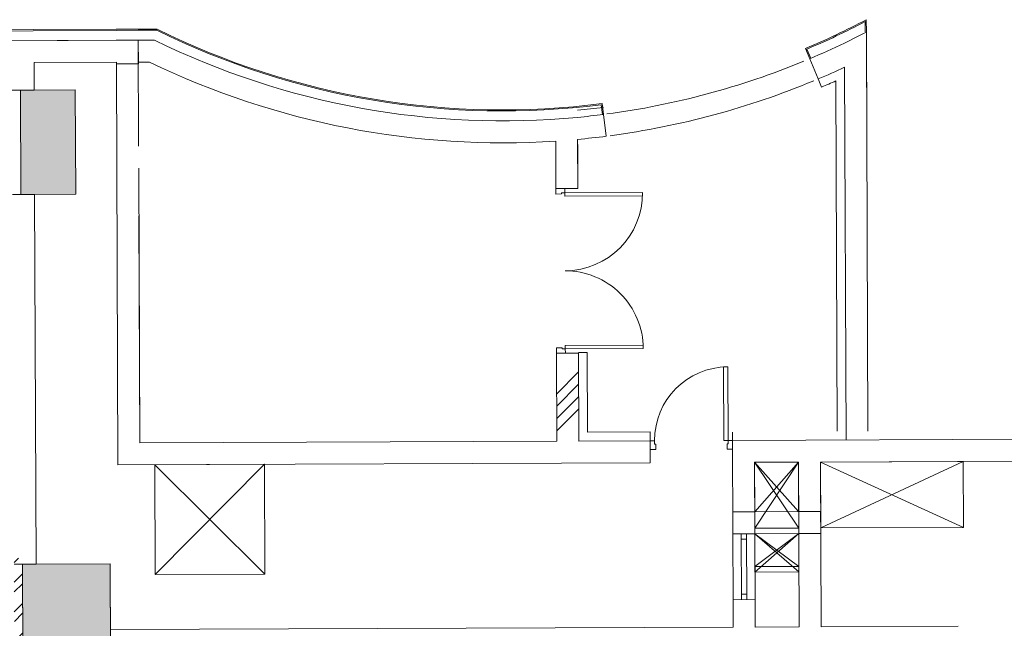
# Model space of a CAD drawing. Header units: millimetres. Extents: x 21148.2 to 21239.2, y 30135 to 30201.8.
# Tile 186 of 189: x 21215.8 to 21224.8, y 30174.5 to 30180. Entities that reach past the tile are written whole.
import ezdxf

# ---------------------------------------------------------------- set-up
doc = ezdxf.new("R2010")
doc.units = ezdxf.units.MM
doc.linetypes.add('AR-T1E-20-L1$0$BIAL - T1E - LT - 001 - AR - DWG - 0134 & 138$0$PIER CUTOUT-LEVEL 1$0$HIDDENX2', pattern=[19.05, 12.7, -6.35])
doc.linetypes.add('AR-T1E-20-L1$0$BIAL - T1E - LT - 001 - AR - DWG - 0134 & 138$0$PIER CUTOUT-LEVEL 1$0$Overhead', pattern=[3.96875, 2.38125, -1.5875])
for name, color, linetype, lineweight in [('AR-T1E-20-L1$0$BIAL - T1E - LT - 001 - AR - DWG - 0134 & 138$0$EAST COLUMN-PTB LEVEL 1$0$A-COL-PATT', 7, 'Continuous', 13), ('AR-T1E-20-L1$0$BIAL - T1E - LT - 001 - AR - DWG - 0134 & 138$0$EAST COLUMN-PTB LEVEL 1$0$A-COLS', 7, 'Continuous', 13), ('AR-T1E-20-L1$0$BIAL - T1E - LT - 001 - AR - DWG - 0134 & 138$0$EAST PTB LVL 1 - TOILETS$0$A_Wall Finishes_HPL', 7, 'Continuous', 13), ('AR-T1E-20-L1$0$BIAL - T1E - LT - 001 - AR - DWG - 0134 & 138$0$EAST PTB LVL 1 - TOILETS$0$BUILDING-PTB LEVEL 1$0$A-WALL', 7, 'Continuous', 13), ('AR-T1E-20-L1$0$BIAL - T1E - LT - 001 - AR - DWG - 0134 & 138$0$EAST PTB LVL 1 - TOILETS$0$BUILDING-PTB LEVEL 1$0$A-WALL-PATT', 7, 'Continuous', 13), ('AR-T1E-20-L1$0$BIAL - T1E - LT - 001 - AR - DWG - 0134 & 138$0$EAST PTB LVL 1 - TOILETS$0$EAST PTB LVL 1-BUILDING WALLS$0$A-WALL', 7, 'Continuous', 13), ('AR-T1E-20-L1$0$BIAL - T1E - LT - 001 - AR - DWG - 0134 & 138$0$EAST PTB LVL 1$0$$0$EAST PTB LVL 1-BUILDING WALLS$0$A-WALL', 7, 'Continuous', 13), ('AR-T1E-20-L1$0$BIAL - T1E - LT - 001 - AR - DWG - 0134 & 138$0$EAST PTB LVL 1-BUILDING WALLS$0$A-DOOR', 7, 'Continuous', 13), ('AR-T1E-20-L1$0$BIAL - T1E - LT - 001 - AR - DWG - 0134 & 138$0$EAST PTB LVL 1-BUILDING WALLS$0$A-WALL', 7, 'Continuous', 13), ('AR-T1E-20-L1$0$BIAL - T1E - LT - 001 - AR - DWG - 0134 & 138$0$EAST PTB LVL 1-BUILDING WALLS$0$PIER BUILDING-LEVEL 1$0$A-WALL', 7, 'Continuous', 13), ('AR-T1E-20-L1$0$BIAL - T1E - LT - 001 - AR - DWG - 0134 & 138$0$EAST PTB LVL 1-BUILDING WALLS$0$PIER BUILDING-LEVEL 1$0$A-WALL-PATT', 7, 'Continuous', 13), ('AR-T1E-20-L1$0$BIAL - T1E - LT - 001 - AR - DWG - 0134 & 138$0$EAST PTB LVL 1-FLOOR CUT-OUTS$0$A-FLOR-CUTO', 7, 'Continuous', 13), ('AR-T1E-20-L1$0$BIAL - T1E - LT - 001 - AR - DWG - 0134 & 138$0$PIER BUILDING-LEVEL 1$0$A-DOOR', 7, 'Continuous', 13), ('AR-T1E-20-L1$0$BIAL - T1E - LT - 001 - AR - DWG - 0134 & 138$0$PIER BUILDING-LEVEL 1$0$A-WALL', 7, 'Continuous', 13), ('AR-T1E-20-L1$0$BIAL - T1E - LT - 001 - AR - DWG - 0134 & 138$0$PIER BUILDING-LEVEL 1$0$EAST PTB LVL 1-BUILDING WALLS$0$A-WALL', 7, 'Continuous', 13), ('AR-T1E-20-L1$0$BIAL - T1E - LT - 001 - AR - DWG - 0134 & 138$0$PIER CLADDING- LEVEL-01$0$A-COLU-CLDD', 7, 'Continuous', 13), ('AR-T1E-20-L1$0$BIAL - T1E - LT - 001 - AR - DWG - 0134 & 138$0$PIER CUTOUT-LEVEL 1$0$A-FLOR INNER-CUTOUT', 7, 'AR-T1E-20-L1$0$BIAL - T1E - LT - 001 - AR - DWG - 0134 & 138$0$PIER CUTOUT-LEVEL 1$0$HIDDENX2', 13), ('AR-T1E-20-L1$0$BIAL - T1E - LT - 001 - AR - DWG - 0134 & 138$0$PIER CUTOUT-LEVEL 1$0$A-FLOR-CUTOUT', 7, 'AR-T1E-20-L1$0$BIAL - T1E - LT - 001 - AR - DWG - 0134 & 138$0$PIER CUTOUT-LEVEL 1$0$Overhead', 13), ('AR-T1E-20-L1$0$BIAL-T1E-LT-180-AR-DWG-0111(L1-GA)$0$PIER BUILDING-LEVEL 1$0$A-DOOR', 7, 'Continuous', 13), ('AR-T1E-20-L1$0$BIAL-T1E-LT-180-AR-DWG-0111(L1-GA)$0$PIER BUILDING-LEVEL 1$0$A-WALL', 7, 'Continuous', 13), ('AR-T1E-20-L1$0$BIAL-T1E-LT-180-AR-DWG-0111(L1-GA)$0$PIER BUILDING-LEVEL 1$0$EAST PTB LVL 1-BUILDING WALLS$0$A-WALL', 7, 'Continuous', 13), ('AR-T1E-20-L1$0$BIAL-T1E-LT-180-AR-DWG-0111(L1-GA)$0$PIER COLUMN-LEVEL 1$0$A-COLS', 7, 'Continuous', 13), ('AR-T1E-20-L1$0$BIAL-T1E-LT-180-AR-DWG-0111(L1-GA)$0$PIER COLUMN-LEVEL 1$0$A-COLS-PATT', 7, 'Continuous', 13)]:
    doc.layers.add(name, color=color, linetype=linetype, lineweight=lineweight)

# ---------------------------------------------------------------- blocks, each defined once
blk = doc.blocks.new('*U91')
for points in [[(0, 0), (0, 670), (40, 670), (40, 0)], [(-40, 0), (0, 0), (0, -30), (10, -30), (10, -80), (-40, -80)], [(710, 0), (670, 0), (670, -30), (660, -30), (660, -80), (710, -80)]]:
    blk.add_lwpolyline(points, close=True)
blk.add_arc((0, 0), 670, 0, 90)
blk = doc.blocks.new('*U16')
for points in [[(70, 710), (70, 0), (40, 0), (40, 710)], [(1430, 710), (1430, 0), (1460, 0), (1460, 710)], [(0, 0), (40, 0), (40, -30), (50, -30), (50, -80), (0, -80)], [(1500, 0), (1460, 0), (1460, -30), (1450, -30), (1450, -80), (1500, -80)]]:
    blk.add_lwpolyline(points, close=True)
for centre, start, end in [((40, 0), 0, 90), ((1460, 0), 90, 180)]:
    blk.add_arc(centre, 710, start, end)
blk = doc.blocks.new('*U120')
for points in [[(0, 0), (0, 670), (40, 670), (40, 0)], [(-40, 0), (0, 0), (0, -30), (10, -30), (10, -80), (-40, -80)], [(710, 0), (670, 0), (670, -30), (660, -30), (660, -80), (710, -80)]]:
    blk.add_lwpolyline(points, close=True)
blk.add_arc((0, 0), 670, 0, 90)

msp = doc.modelspace()

# ---------------------------------------------------------------- hatches: boundary and pattern name
at = {"layer": 'AR-T1E-20-L1$0$BIAL - T1E - LT - 001 - AR - DWG - 0134 & 138$0$EAST COLUMN-PTB LEVEL 1$0$A-COL-PATT'}
msp.add_hatch(color=256, dxfattribs=at).paths.add_polyline_path([(21215.8591, 30178.4532), (21216.3591, 30178.4552), (21216.3552, 30179.4052), (21215.8552, 30179.4032)])
msp.add_hatch(color=256, dxfattribs=at).paths.add_polyline_path([(21216.5858, 30174.2905), (21216.6758, 30174.2909), (21216.6726, 30175.0909), (21215.8726, 30175.0877), (21215.8758, 30174.2877), (21216.0908, 30174.2886)], flags=0)
at = {"layer": 'AR-T1E-20-L1$0$BIAL - T1E - LT - 001 - AR - DWG - 0134 & 138$0$EAST PTB LVL 1 - TOILETS$0$BUILDING-PTB LEVEL 1$0$A-WALL-PATT'}
h = msp.add_hatch(dxfattribs=at)
h.set_pattern_fill('ANSI32', color=256, scale=0.02, angle=0.22991, style=0)
h.set_pattern_definition([(45.229905, (20923.60684, 30209.57095), (-0.13524327, 0.13416225), []), (45.229905, (20923.69665, 30209.5713), (-0.13524327, 0.13416225), [])])
h.paths.add_polyline_path([(21215.8723, 30175.1434), (21215.7973, 30175.1431), (21215.8006, 30174.3431), (21215.8755, 30174.3434)])
at = {"layer": 'AR-T1E-20-L1$0$BIAL - T1E - LT - 001 - AR - DWG - 0134 & 138$0$EAST PTB LVL 1-BUILDING WALLS$0$PIER BUILDING-LEVEL 1$0$A-WALL-PATT'}
h = msp.add_hatch(dxfattribs=at)
h.set_pattern_fill('ANSI34,_O', color=256, scale=0.025, angle=0.22991)
h.set_pattern_definition([(45.229905, (20552.14893, 30782.7772), (-0.33810817, 0.33540562), []), (45.229905, (20552.2612, 30782.77765), (-0.33810817, 0.33540562), []), (45.229905, (20552.37344, 30782.7781), (-0.33810817, 0.33540562), []), (45.229905, (20552.4857, 30782.77855), (-0.33810817, 0.33540562), [])])
h.paths.add_polyline_path([(21220.9401, 30176.968), (21220.7401, 30176.9672), (21220.7431, 30176.2072), (21220.9431, 30176.208)])
at = {"layer": 'AR-T1E-20-L1$0$BIAL-T1E-LT-180-AR-DWG-0111(L1-GA)$0$PIER COLUMN-LEVEL 1$0$A-COLS-PATT'}
h = msp.add_hatch(color=256, dxfattribs=at)
h.dxf.hatch_style = 1
h.paths.add_polyline_path([(21216.6726, 30175.0909), (21215.8726, 30175.0877), (21215.8758, 30174.2877), (21216.6758, 30174.2909)])

# ---------------------------------------------------------------- linework, layer by layer
at = {"layer": 'AR-T1E-20-L1$0$BIAL - T1E - LT - 001 - AR - DWG - 0134 & 138$0$EAST COLUMN-PTB LEVEL 1$0$A-COLS'}
for p, q in [((21216.3552, 30179.4052), (21215.8552, 30179.4032)), ((21215.8552, 30179.4032), (21215.8591, 30178.4532)), ((21216.3591, 30178.4552), (21216.3552, 30179.4052)), ((21215.8591, 30178.4532), (21216.3591, 30178.4552)), ((21216.6726, 30175.0909), (21215.8726, 30175.0877)), ((21215.8726, 30175.0877), (21215.8758, 30174.2877)), ((21216.6758, 30174.2909), (21216.6726, 30175.0909))]:
    msp.add_line(p, q, dxfattribs=at)
at = {"layer": 'AR-T1E-20-L1$0$BIAL - T1E - LT - 001 - AR - DWG - 0134 & 138$0$EAST PTB LVL 1 - TOILETS$0$A_Wall Finishes_HPL'}
for points in [[(21223.5622, 30180.0441, -0.021634), (21223.0073, 30179.7811)], [(21223.5523, 30180.0276, -0.020701), (21223.0204, 30179.7758)], [(21221.1547, 30179.2809, -0.147907), (21217.1003, 30179.9582), (21216.928, 30179.9575), (21216.728, 30179.9567)], [(21221.1576, 30179.1805), (21221.146, 30179.2702, -0.147467), (21217.0981, 30179.9487), (21216.9281, 30179.948), (21216.7281, 30179.9472)]]:
    msp.add_lwpolyline(points, format="xyb", dxfattribs=at)
for points in [[(21223.5527, 30179.9325), (21223.5523, 30180.0276)], [(21223.5627, 30179.9326), (21223.5622, 30180.0441)], [(21203.135, 30176.9391), (21203.1231, 30179.9021), (21216.728, 30179.9567)], [(21223.0073, 30179.7811), (21223.0462, 30179.689)], [(21223.0204, 30179.7758), (21223.0554, 30179.6929)], [(21221.1675, 30179.1817), (21221.1547, 30179.2809)]]:
    msp.add_lwpolyline(points, dxfattribs=at)
at = {"layer": 'AR-T1E-20-L1$0$BIAL - T1E - LT - 001 - AR - DWG - 0134 & 138$0$EAST PTB LVL 1 - TOILETS$0$A_Wall Finishes_HPL', "elevation": 0}
msp.add_lwpolyline([(21203.145, 30176.9391), (21203.1332, 30179.8927), (21216.7281, 30179.9472)], dxfattribs=at)
at = {"layer": 'AR-T1E-20-L1$0$BIAL - T1E - LT - 001 - AR - DWG - 0134 & 138$0$EAST PTB LVL 1 - TOILETS$0$BUILDING-PTB LEVEL 1$0$A-WALL'}
for p, q in [((21216.9284, 30179.8575), (21203.2235, 30179.8025)), ((21216.7284, 30179.8567), (21203.2235, 30179.8025)), ((21216.9293, 30179.6424), (21216.9284, 30179.8575)), ((21215.9792, 30179.6537), (21216.7292, 30179.6567)), ((21215.9792, 30179.6537), (21216.7292, 30179.6567)), ((21215.9802, 30179.4037), (21215.9792, 30179.6537)), ((21215.9802, 30179.4037), (21215.9792, 30179.6537)), ((21216.7293, 30179.6416), (21216.7292, 30179.6567)), ((21215.7802, 30179.4029), (21215.9802, 30179.4037)), ((21215.7802, 30179.4029), (21215.9802, 30179.4037)), ((21215.9841, 30178.4537), (21215.7841, 30178.4529)), ((21215.9841, 30178.4537), (21215.7841, 30178.4529)), ((21215.9976, 30175.0882), (21215.9841, 30178.4537)), ((21215.9976, 30175.0882), (21215.9841, 30178.4537)), ((21215.9976, 30175.0882), (21215.7976, 30175.0874)), ((21215.8758, 30174.2877), (21215.8726, 30175.0877))]:
    msp.add_line(p, q, dxfattribs=at)
at = {"layer": 'AR-T1E-20-L1$0$BIAL - T1E - LT - 001 - AR - DWG - 0134 & 138$0$EAST PTB LVL 1 - TOILETS$0$EAST PTB LVL 1-BUILDING WALLS$0$A-WALL'}
msp.add_line((21223.2973, 30176.2975), (21223.2845, 30179.4871), dxfattribs=at)
at = {"layer": 'AR-T1E-20-L1$0$BIAL - T1E - LT - 001 - AR - DWG - 0134 & 138$0$EAST PTB LVL 1$0$$0$EAST PTB LVL 1-BUILDING WALLS$0$A-WALL'}
msp.add_line((21223.155, 30179.431), (21223.1239, 30179.5047), dxfattribs=at)
msp.add_arc((21220.2472, 30186.3227), 7.48, 292.87633, 293.95704, dxfattribs=at)
at = {"layer": 'AR-T1E-20-L1$0$BIAL - T1E - LT - 001 - AR - DWG - 0134 & 138$0$EAST PTB LVL 1-BUILDING WALLS$0$A-WALL'}
msp.add_line((21216.7284, 30179.8567), (21216.9284, 30179.8575), dxfattribs=at)
at = {"layer": 'AR-T1E-20-L1$0$BIAL - T1E - LT - 001 - AR - DWG - 0134 & 138$0$EAST PTB LVL 1-BUILDING WALLS$0$PIER BUILDING-LEVEL 1$0$A-WALL'}
for p, q in [((21220.9323, 30178.908), (21220.9339, 30178.508)), ((21220.7331, 30178.7072), (21220.7339, 30178.5072)), ((21220.9339, 30178.508), (21220.7339, 30178.5072)), ((21220.9399, 30177.008), (21220.7399, 30177.0072)), ((21220.7399, 30177.0072), (21220.7431, 30176.2072)), ((21220.9399, 30177.008), (21220.9431, 30176.208))]:
    msp.add_line(p, q, dxfattribs=at)
at = {"layer": 'AR-T1E-20-L1$0$BIAL - T1E - LT - 001 - AR - DWG - 0134 & 138$0$EAST PTB LVL 1-FLOOR CUT-OUTS$0$A-FLOR-CUTO', "ltscale": 0.2}
for p, q in [((21217.0789, 30175.9925), (21218.0829, 30174.9966)), ((21217.083, 30174.9926), (21218.0789, 30175.9966)), ((21222.5439, 30176.0145), (21222.9457, 30175.5661)), ((21222.9439, 30176.0161), (21222.5457, 30175.5645)), ((21223.1439, 30176.0169), (21224.4463, 30175.4221)), ((21223.1463, 30175.4169), (21224.4439, 30176.0221)), ((21222.5465, 30175.3645), (21222.9479, 30175.0161)), ((21222.5479, 30175.0145), (21222.9465, 30175.3661))]:
    msp.add_line(p, q, dxfattribs=at)
at = {"layer": 'AR-T1E-20-L1$0$BIAL - T1E - LT - 001 - AR - DWG - 0134 & 138$0$EAST PTB LVL 1-FLOOR CUT-OUTS$0$A-FLOR-CUTO'}
for p, q in [((21222.5457, 30175.5645), (21222.3457, 30175.5637)), ((21222.3465, 30175.3637), (21222.3457, 30175.5637)), ((21222.9457, 30175.5661), (21223.1457, 30175.5669)), ((21223.1465, 30175.3669), (21223.1457, 30175.5669)), ((21222.5465, 30175.3645), (21222.3465, 30175.3637)), ((21222.9465, 30175.3661), (21223.1465, 30175.3669))]:
    msp.add_line(p, q, dxfattribs=at)
for points in [[(21217.0789, 30175.9925), (21218.0789, 30175.9966), (21218.0829, 30174.9966), (21217.083, 30174.9926)], [(21222.5439, 30176.0145), (21222.9439, 30176.0161), (21222.9457, 30175.5661), (21222.5457, 30175.5645)], [(21223.1463, 30175.4169), (21224.4463, 30175.4221), (21224.4439, 30176.0221), (21223.1439, 30176.0169)], [(21222.5465, 30175.3645), (21222.9465, 30175.3661), (21222.9479, 30175.0161), (21222.5479, 30175.0145)]]:
    msp.add_lwpolyline(points, close=True, dxfattribs=at)
at = {"layer": 'AR-T1E-20-L1$0$BIAL - T1E - LT - 001 - AR - DWG - 0134 & 138$0$PIER BUILDING-LEVEL 1$0$A-DOOR'}
for p, q in [((21222.3489, 30174.7637), (21222.3465, 30175.3637)), ((21222.4215, 30175.364), (21222.4239, 30174.764)), ((21222.4715, 30175.3642), (21222.4739, 30174.7642)), ((21222.5465, 30175.3645), (21222.5489, 30174.7645)), ((21222.4717, 30175.3142), (21222.4217, 30175.314)), ((21222.4237, 30174.814), (21222.4737, 30174.8142))]:
    msp.add_line(p, q, dxfattribs=at)
at = {"layer": 'AR-T1E-20-L1$0$BIAL - T1E - LT - 001 - AR - DWG - 0134 & 138$0$PIER BUILDING-LEVEL 1$0$A-WALL'}
for p, q in [((21216.9323, 30178.892), (21216.9284, 30179.8575)), ((21216.7293, 30179.6416), (21216.7439, 30175.9912)), ((21216.9431, 30176.192), (21216.9331, 30178.692)), ((21216.9431, 30176.192), (21216.9349, 30178.2575)), ((21237.818, 30176.2758), (21222.3431, 30176.2137)), ((21222.3431, 30176.2137), (21222.3465, 30175.3637)), ((21220.7431, 30176.2072), (21216.9431, 30176.192)), ((21221.5931, 30176.2107), (21220.9431, 30176.208)), ((21221.5939, 30176.0107), (21221.5931, 30176.2107)), ((21223.1439, 30176.0169), (21237.8188, 30176.0758)), ((21216.7439, 30175.9912), (21221.5939, 30176.0107)), ((21222.5439, 30176.0145), (21222.9439, 30176.0161)), ((21222.5439, 30176.0145), (21222.5465, 30175.3645)), ((21222.9439, 30176.0161), (21222.9499, 30174.5161)), ((21223.1439, 30176.0169), (21223.1499, 30174.5169)), ((21222.3465, 30175.3637), (21222.5465, 30175.3645)), ((21222.3489, 30174.7637), (21222.5489, 30174.7645)), ((21222.3489, 30174.7637), (21222.3499, 30174.5137)), ((21222.5489, 30174.7645), (21222.5499, 30174.5145)), ((21222.3499, 30174.5137), (21216.675, 30174.4909)), ((21222.9499, 30174.5161), (21222.5499, 30174.5145)), ((21224.3999, 30174.5219), (21223.1499, 30174.5169))]:
    msp.add_line(p, q, dxfattribs=at)
at = {"layer": 'AR-T1E-20-L1$0$BIAL - T1E - LT - 001 - AR - DWG - 0134 & 138$0$PIER BUILDING-LEVEL 1$0$EAST PTB LVL 1-BUILDING WALLS$0$A-WALL'}
for p, q in [((21223.5668, 30178.9186), (21223.5627, 30179.9315)), ((21216.9284, 30179.8575), (21217.0772, 30179.8581)), ((21216.9292, 30179.6575), (21217.0315, 30179.6579)), ((21223.1239, 30179.5047), (21223.0462, 30179.689)), ((21223.3776, 30176.2178), (21223.364, 30179.6111)), ((21221.1931, 30178.9834), (21221.1675, 30179.1817)), ((21220.7339, 30178.5072), (21220.7322, 30178.9386)), ((21220.9339, 30178.508), (21220.9321, 30178.9545)), ((21220.9339, 30178.508), (21220.7339, 30178.5072))]:
    msp.add_line(p, q, dxfattribs=at)
for centre, radius, start, end in [((21220.2472, 30186.3227), 7.2, 295.64294, 297.41834), ((21220.2472, 30186.3227), 7.2, 243.87807, 275.45188), ((21220.2472, 30186.3227), 7.2, 292.87633, 295.64294), ((21220.2472, 30186.3227), 7.4, 244.24294, 273.75741), ((21220.2472, 30186.3227), 7.4, 292.87633, 294.90942), ((21220.247, 30186.3876), 7.2, 275.45188, 277.34346), ((21220.2472, 30186.3227), 7.2, 275.45188, 277.34346), ((21220.2472, 30186.3227), 7.4, 275.31037, 277.34346)]:
    msp.add_arc(centre, radius, start, end, dxfattribs=at)
at = {"layer": 'AR-T1E-20-L1$0$BIAL - T1E - LT - 001 - AR - DWG - 0134 & 138$0$PIER BUILDING-LEVEL 1$0$EAST PTB LVL 1-BUILDING WALLS$0$A-WALL', "ltscale": 0.1}
for radius, start, end in [(7.2, 277.58327, 292.42368), (7.4, 277.62468, 292.53489)]:
    msp.add_arc((21220.2472, 30186.3227), radius, start, end, dxfattribs=at)
at = {"layer": 'AR-T1E-20-L1$0$BIAL - T1E - LT - 001 - AR - DWG - 0134 & 138$0$PIER CLADDING- LEVEL-01$0$A-COLU-CLDD'}
for p, q in [((21216.7293, 30179.6416), (21216.9293, 30179.6424)), ((21221.5931, 30176.2107), (21221.5928, 30176.2907)), ((21222.3431, 30176.2137), (21222.3428, 30176.2887))]:
    msp.add_line(p, q, dxfattribs=at)
for points in [[(21220.9399, 30177.013), (21221.0199, 30177.0134), (21221.0228, 30176.2884)], [(21221.0178, 30176.2883), (21221.5928, 30176.2907)]]:
    msp.add_lwpolyline(points, dxfattribs=at)
at = {"layer": 'AR-T1E-20-L1$0$BIAL - T1E - LT - 001 - AR - DWG - 0134 & 138$0$PIER CUTOUT-LEVEL 1$0$A-FLOR INNER-CUTOUT', "ltscale": 3}
for p, q in [((21217.0789, 30175.9925), (21218.0829, 30174.9966)), ((21217.083, 30174.9926), (21218.0789, 30175.9966)), ((21222.9463, 30175.4161), (21222.5439, 30176.0145)), ((21222.9439, 30176.0161), (21222.5463, 30175.4145)), ((21224.4463, 30175.4221), (21223.1439, 30176.0169)), ((21223.1463, 30175.4169), (21224.4439, 30176.0221)), ((21222.5465, 30175.3645), (21222.9477, 30175.0661)), ((21222.9465, 30175.3661), (21222.5477, 30175.0645))]:
    msp.add_line(p, q, dxfattribs=at)
at = {"layer": 'AR-T1E-20-L1$0$BIAL - T1E - LT - 001 - AR - DWG - 0134 & 138$0$PIER CUTOUT-LEVEL 1$0$A-FLOR-CUTOUT'}
for points in [[(21218.0789, 30175.9966), (21217.0789, 30175.9925), (21217.083, 30174.9926), (21218.0829, 30174.9966)], [(21222.5439, 30176.0145), (21222.9439, 30176.0161), (21222.9463, 30175.4161), (21222.5463, 30175.4145)], [(21223.1439, 30176.0169), (21224.4439, 30176.0221), (21224.4463, 30175.4221), (21223.1463, 30175.4169)], [(21222.5477, 30175.0645), (21222.9477, 30175.0661), (21222.9465, 30175.3661), (21222.5465, 30175.3645)]]:
    msp.add_lwpolyline(points, close=True, dxfattribs=at)
at = {"layer": 'AR-T1E-20-L1$0$BIAL-T1E-LT-180-AR-DWG-0111(L1-GA)$0$PIER BUILDING-LEVEL 1$0$A-DOOR'}
for p, q in [((21222.3489, 30174.7637), (21222.3465, 30175.3637)), ((21222.4215, 30175.364), (21222.4239, 30174.764)), ((21222.4715, 30175.3642), (21222.4739, 30174.7642)), ((21222.5465, 30175.3645), (21222.5489, 30174.7645)), ((21222.4717, 30175.3142), (21222.4217, 30175.314)), ((21222.4237, 30174.814), (21222.4737, 30174.8142))]:
    msp.add_line(p, q, dxfattribs=at)
at = {"layer": 'AR-T1E-20-L1$0$BIAL-T1E-LT-180-AR-DWG-0111(L1-GA)$0$PIER BUILDING-LEVEL 1$0$A-WALL'}
for p, q in [((21216.9323, 30178.892), (21216.9284, 30179.8575)), ((21216.7293, 30179.6416), (21216.7439, 30175.9912)), ((21216.9431, 30176.192), (21216.9331, 30178.692)), ((21216.9431, 30176.192), (21216.9349, 30178.2575)), ((21237.818, 30176.2758), (21222.3431, 30176.2137)), ((21222.3431, 30176.2137), (21222.3465, 30175.3637)), ((21220.7431, 30176.2072), (21216.9431, 30176.192)), ((21221.5931, 30176.2107), (21220.9431, 30176.208)), ((21221.5939, 30176.0107), (21221.5931, 30176.2107)), ((21223.1439, 30176.0169), (21237.8188, 30176.0758)), ((21216.7439, 30175.9912), (21221.5939, 30176.0107)), ((21222.5439, 30176.0145), (21222.9439, 30176.0161)), ((21222.5439, 30176.0145), (21222.5465, 30175.3645)), ((21222.9439, 30176.0161), (21222.9499, 30174.5161)), ((21223.1439, 30176.0169), (21223.1499, 30174.5169)), ((21222.3465, 30175.3637), (21222.5465, 30175.3645)), ((21222.3489, 30174.7637), (21222.5489, 30174.7645)), ((21222.3489, 30174.7637), (21222.3499, 30174.5137)), ((21222.5489, 30174.7645), (21222.5499, 30174.5145)), ((21222.3499, 30174.5137), (21216.675, 30174.4909)), ((21222.9499, 30174.5161), (21222.5499, 30174.5145)), ((21224.3999, 30174.5219), (21223.1499, 30174.5169))]:
    msp.add_line(p, q, dxfattribs=at)
at = {"layer": 'AR-T1E-20-L1$0$BIAL-T1E-LT-180-AR-DWG-0111(L1-GA)$0$PIER BUILDING-LEVEL 1$0$EAST PTB LVL 1-BUILDING WALLS$0$A-WALL'}
for p, q in [((21223.5773, 30176.2986), (21223.5627, 30179.9315)), ((21216.9284, 30179.8575), (21217.0772, 30179.8581)), ((21216.9292, 30179.6575), (21217.0315, 30179.6579)), ((21223.1239, 30179.5047), (21223.0462, 30179.689)), ((21223.3776, 30176.2178), (21223.364, 30179.6111)), ((21221.1931, 30178.9834), (21221.1675, 30179.1817)), ((21220.7339, 30178.5072), (21220.7322, 30178.9386)), ((21220.9339, 30178.508), (21220.9321, 30178.9545)), ((21220.9339, 30178.508), (21220.7339, 30178.5072))]:
    msp.add_line(p, q, dxfattribs=at)
for centre, radius, start, end in [((21220.2472, 30186.3227), 7.2, 295.64294, 297.41834), ((21220.2472, 30186.3227), 7.2, 243.87807, 275.45188), ((21220.2472, 30186.3227), 7.2, 292.87633, 295.64294), ((21220.2472, 30186.3227), 7.4, 244.24294, 273.75741), ((21220.2472, 30186.3227), 7.4, 292.87633, 294.90942), ((21220.247, 30186.3876), 7.2, 275.45188, 277.34346), ((21220.2472, 30186.3227), 7.2, 275.45188, 277.34346), ((21220.2472, 30186.3227), 7.4, 275.31037, 277.34346)]:
    msp.add_arc(centre, radius, start, end, dxfattribs=at)
at = {"layer": 'AR-T1E-20-L1$0$BIAL-T1E-LT-180-AR-DWG-0111(L1-GA)$0$PIER BUILDING-LEVEL 1$0$EAST PTB LVL 1-BUILDING WALLS$0$A-WALL', "ltscale": 0.1}
for radius, start, end in [(7.2, 277.58327, 292.42368), (7.4, 277.62468, 292.53489)]:
    msp.add_arc((21220.2472, 30186.3227), radius, start, end, dxfattribs=at)
at = {"layer": 'AR-T1E-20-L1$0$BIAL-T1E-LT-180-AR-DWG-0111(L1-GA)$0$PIER COLUMN-LEVEL 1$0$A-COLS'}
msp.add_lwpolyline([(21216.6726, 30175.0909), (21215.8726, 30175.0877), (21215.8758, 30174.2877), (21216.6758, 30174.2909)], close=True, dxfattribs=at)
msp.add_lwpolyline([(21216.6726, 30175.0909), (21215.8726, 30175.0877), (21215.8758, 30174.2877), (21216.6758, 30174.2909)], close=True, dxfattribs=at)

# ---------------------------------------------------------------- block references
at = {"layer": 'AR-T1E-20-L1$0$BIAL - T1E - LT - 001 - AR - DWG - 0134 & 138$0$EAST PTB LVL 1-BUILDING WALLS$0$A-DOOR', "xscale": -0.001, "yscale": 0.001, "zscale": 0.001, "rotation": 270.2299050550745}
msp.add_blockref('*U16', (21220.8199, 30177.0076), dxfattribs=at)
at = {"layer": 'AR-T1E-20-L1$0$BIAL - T1E - LT - 001 - AR - DWG - 0134 & 138$0$PIER BUILDING-LEVEL 1$0$A-DOOR', "xscale": -0.001, "yscale": 0.001, "zscale": 0.001, "rotation": 0.2299050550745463}
msp.add_blockref('*U91', (21222.3031, 30176.2135), dxfattribs=at)
at = {"layer": 'AR-T1E-20-L1$0$BIAL-T1E-LT-180-AR-DWG-0111(L1-GA)$0$PIER BUILDING-LEVEL 1$0$A-DOOR', "xscale": -0.001, "yscale": 0.001, "zscale": 0.001, "rotation": 0.2299050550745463}
msp.add_blockref('*U120', (21222.3031, 30176.2135), dxfattribs=at)

doc.saveas('drawing.dxf')
